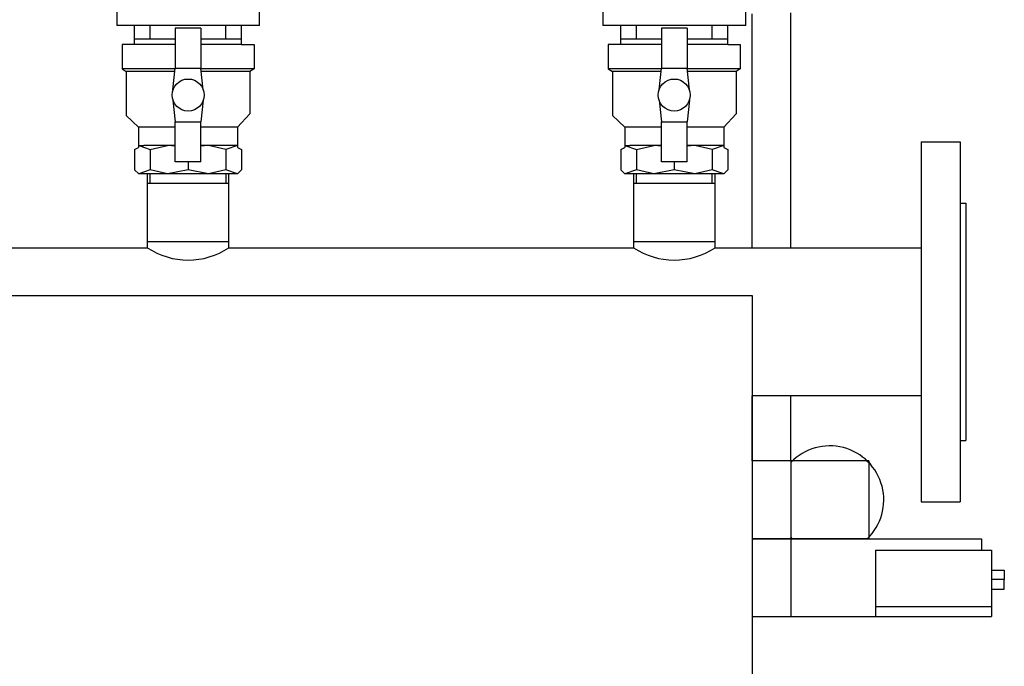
# Model space of a CAD drawing. Header units: inches. Extents: x -281236 to -70395, y 38777 to 102341.
# Tile 40 of 244: x -139533 to -139483, y 41483 to 41517. Entities that reach past the tile are written whole.
import ezdxf

# ---------------------------------------------------------------- set-up
doc = ezdxf.new("R2010")
doc.units = ezdxf.units.IN
doc.header["$MEASUREMENT"] = 0
doc.layers.add('Cieniutko', color=8, linetype='Continuous')

msp = doc.modelspace()

# ---------------------------------------------------------------- linework, layer by layer
at = {"layer": 'Cieniutko'}
for p, q in [((-139528.485, 41520.757), (-139528.485, 41516.222)), ((-139521.135, 41516.222), (-139521.135, 41520.757)), ((-139503.485, 41520.757), (-139503.485, 41516.222)), ((-139496.135, 41516.222), (-139496.135, 41520.757)), ((-139495.81, 41504.803), (-139495.81, 41516.822)), ((-139493.81, 41504.803), (-139493.81, 41516.872)), ((-139521.135, 41516.222), (-139528.485, 41516.222)), ((-139527.562, 41515.244), (-139527.562, 41516.222)), ((-139526.756, 41515.536), (-139526.756, 41516.222)), ((-139525.468, 41516.081), (-139525.468, 41514.024)), ((-139524.151, 41516.081), (-139525.468, 41516.081)), ((-139524.151, 41516.081), (-139524.151, 41514.024)), ((-139522.864, 41515.536), (-139522.864, 41516.222)), ((-139522.057, 41515.244), (-139522.057, 41516.222)), ((-139496.135, 41516.222), (-139503.485, 41516.222)), ((-139502.562, 41515.244), (-139502.562, 41516.222)), ((-139501.756, 41515.536), (-139501.756, 41516.222)), ((-139500.468, 41516.081), (-139500.468, 41514.024)), ((-139499.151, 41516.081), (-139500.468, 41516.081)), ((-139499.151, 41516.081), (-139499.151, 41514.024)), ((-139497.864, 41515.536), (-139497.864, 41516.222)), ((-139497.057, 41515.244), (-139497.057, 41516.222)), ((-139527.562, 41515.536), (-139525.468, 41515.536)), ((-139524.151, 41515.536), (-139522.057, 41515.536)), ((-139502.562, 41515.536), (-139500.468, 41515.536)), ((-139499.151, 41515.536), (-139497.057, 41515.536)), ((-139527.562, 41515.244), (-139528.202, 41515.244)), ((-139528.202, 41515.244), (-139528.202, 41514.005)), ((-139525.468, 41515.244), (-139527.562, 41515.244)), ((-139522.057, 41515.244), (-139524.151, 41515.244)), ((-139522.057, 41515.244), (-139522.057, 41515.244)), ((-139522.057, 41515.244), (-139521.63, 41515.244)), ((-139521.976, 41515.244), (-139521.418, 41515.244)), ((-139521.418, 41515.244), (-139521.418, 41514.005)), ((-139502.562, 41515.244), (-139503.202, 41515.244)), ((-139503.202, 41515.244), (-139503.202, 41514.005)), ((-139500.468, 41515.244), (-139502.562, 41515.244)), ((-139497.057, 41515.244), (-139499.151, 41515.244)), ((-139497.057, 41515.244), (-139497.057, 41515.244)), ((-139497.057, 41515.244), (-139496.63, 41515.244)), ((-139496.976, 41515.244), (-139496.418, 41515.244)), ((-139496.418, 41515.244), (-139496.418, 41514.005)), ((-139528.202, 41514.005), (-139527.99, 41513.867)), ((-139525.468, 41514.005), (-139528.202, 41514.005)), ((-139525.588, 41512.921), (-139525.468, 41514.024)), ((-139525.468, 41514.024), (-139524.151, 41514.024)), ((-139524.032, 41512.921), (-139524.151, 41514.024)), ((-139521.418, 41514.005), (-139524.151, 41514.005)), ((-139521.418, 41514.005), (-139521.63, 41513.867)), ((-139503.202, 41514.005), (-139502.99, 41513.867)), ((-139500.468, 41514.005), (-139503.202, 41514.005)), ((-139500.588, 41512.921), (-139500.468, 41514.024)), ((-139500.468, 41514.024), (-139499.151, 41514.024)), ((-139499.032, 41512.921), (-139499.151, 41514.024)), ((-139496.418, 41514.005), (-139499.151, 41514.005)), ((-139496.418, 41514.005), (-139496.63, 41513.867)), ((-139527.99, 41513.867), (-139527.99, 41511.599)), ((-139525.468, 41513.867), (-139527.99, 41513.867)), ((-139521.63, 41513.867), (-139524.151, 41513.867)), ((-139521.63, 41513.867), (-139521.63, 41513.66)), ((-139521.63, 41513.66), (-139521.63, 41511.689)), ((-139502.99, 41513.867), (-139502.99, 41511.599)), ((-139500.468, 41513.867), (-139502.99, 41513.867)), ((-139496.63, 41513.867), (-139499.151, 41513.867)), ((-139496.63, 41513.867), (-139496.63, 41513.66)), ((-139496.63, 41513.66), (-139496.63, 41511.689)), ((-139525.588, 41512.384), (-139525.468, 41511.281)), ((-139524.032, 41512.384), (-139524.151, 41511.281)), ((-139500.588, 41512.384), (-139500.468, 41511.281)), ((-139499.032, 41512.384), (-139499.151, 41511.281)), ((-139527.99, 41511.599), (-139527.354, 41511)), ((-139521.63, 41511.689), (-139522.266, 41511)), ((-139502.99, 41511.599), (-139502.354, 41511)), ((-139496.63, 41511.689), (-139497.266, 41511)), ((-139527.354, 41511), (-139527.354, 41509.96)), ((-139525.468, 41511), (-139527.354, 41511)), ((-139525.468, 41511.281), (-139524.151, 41511.281)), ((-139525.468, 41509.224), (-139525.468, 41511.281)), ((-139524.151, 41509.224), (-139524.151, 41511.281)), ((-139522.266, 41511), (-139524.151, 41511)), ((-139522.266, 41511), (-139522.266, 41509.96)), ((-139502.354, 41511), (-139502.354, 41509.96)), ((-139500.468, 41511), (-139502.354, 41511)), ((-139500.468, 41511.281), (-139499.151, 41511.281)), ((-139500.468, 41509.224), (-139500.468, 41511.281)), ((-139499.151, 41509.224), (-139499.151, 41511.281)), ((-139497.266, 41511), (-139499.151, 41511)), ((-139497.266, 41511), (-139497.266, 41509.96)), ((-139527.562, 41509.852), (-139527.354, 41509.96)), ((-139527.353, 41510.06), (-139527.354, 41509.96)), ((-139527.353, 41510.06), (-139527.088, 41510.06)), ((-139527.353, 41510.06), (-139526.756, 41509.852)), ((-139525.468, 41510.06), (-139527.088, 41510.06)), ((-139526.756, 41509.852), (-139525.864, 41510.06)), ((-139525.468, 41510.017), (-139525.864, 41510.06)), ((-139522.531, 41510.06), (-139524.151, 41510.06)), ((-139523.755, 41510.06), (-139524.151, 41510.017)), ((-139522.864, 41509.852), (-139523.755, 41510.06)), ((-139522.266, 41510.06), (-139522.864, 41509.852)), ((-139522.266, 41510.06), (-139522.531, 41510.06)), ((-139522.266, 41510.06), (-139522.266, 41509.96)), ((-139522.266, 41509.96), (-139522.057, 41509.852)), ((-139502.562, 41509.852), (-139502.354, 41509.96)), ((-139502.353, 41510.06), (-139502.354, 41509.96)), ((-139502.353, 41510.06), (-139502.088, 41510.06)), ((-139502.353, 41510.06), (-139501.756, 41509.852)), ((-139500.468, 41510.06), (-139502.088, 41510.06)), ((-139501.756, 41509.852), (-139500.864, 41510.06)), ((-139500.468, 41510.017), (-139500.864, 41510.06)), ((-139497.531, 41510.06), (-139499.151, 41510.06)), ((-139498.755, 41510.06), (-139499.151, 41510.017)), ((-139497.864, 41509.852), (-139498.755, 41510.06)), ((-139497.266, 41510.06), (-139497.864, 41509.852)), ((-139497.266, 41510.06), (-139497.531, 41510.06)), ((-139497.266, 41510.06), (-139497.266, 41509.96)), ((-139497.266, 41509.96), (-139497.057, 41509.852)), ((-139487.11, 41510.248), (-139487.11, 41491.748)), ((-139487.11, 41510.248), (-139485.11, 41510.248)), ((-139485.11, 41510.248), (-139485.11, 41491.748)), ((-139527.562, 41509.852), (-139527.562, 41508.811)), ((-139526.756, 41509.852), (-139526.756, 41508.811)), ((-139522.864, 41509.852), (-139522.864, 41508.811)), ((-139522.057, 41509.852), (-139522.057, 41508.811)), ((-139502.562, 41509.852), (-139502.562, 41508.811)), ((-139501.756, 41509.852), (-139501.756, 41508.811)), ((-139497.864, 41509.852), (-139497.864, 41508.811)), ((-139497.057, 41509.852), (-139497.057, 41508.811)), ((-139524.151, 41509.224), (-139525.468, 41509.224)), ((-139524.81, 41509.224), (-139524.81, 41508.811)), ((-139499.151, 41509.224), (-139500.468, 41509.224)), ((-139499.81, 41509.224), (-139499.81, 41508.811)), ((-139527.353, 41508.602), (-139527.562, 41508.811)), ((-139526.756, 41508.811), (-139527.353, 41508.602)), ((-139522.266, 41508.602), (-139527.353, 41508.602)), ((-139526.91, 41508.602), (-139526.91, 41504.803)), ((-139526.76, 41508.103), (-139526.76, 41508.602)), ((-139525.864, 41508.602), (-139526.756, 41508.811)), ((-139524.81, 41508.811), (-139525.864, 41508.602)), ((-139523.755, 41508.602), (-139524.81, 41508.811)), ((-139522.864, 41508.811), (-139523.755, 41508.602)), ((-139522.266, 41508.602), (-139522.864, 41508.811)), ((-139522.86, 41508.103), (-139522.86, 41508.602)), ((-139522.71, 41504.803), (-139522.71, 41508.602)), ((-139522.057, 41508.811), (-139522.266, 41508.602)), ((-139502.353, 41508.602), (-139502.562, 41508.811)), ((-139501.756, 41508.811), (-139502.353, 41508.602)), ((-139497.266, 41508.602), (-139502.353, 41508.602)), ((-139501.91, 41508.602), (-139501.91, 41504.803)), ((-139501.76, 41508.103), (-139501.76, 41508.602)), ((-139500.864, 41508.602), (-139501.756, 41508.811)), ((-139499.81, 41508.811), (-139500.864, 41508.602)), ((-139498.755, 41508.602), (-139499.81, 41508.811)), ((-139497.864, 41508.811), (-139498.755, 41508.602)), ((-139497.266, 41508.602), (-139497.864, 41508.811)), ((-139497.86, 41508.103), (-139497.86, 41508.602)), ((-139497.71, 41504.803), (-139497.71, 41508.602)), ((-139497.057, 41508.811), (-139497.266, 41508.602)), ((-139522.71, 41508.103), (-139526.91, 41508.103)), ((-139497.71, 41508.103), (-139501.91, 41508.103)), ((-139485.11, 41507.098), (-139484.81, 41507.098)), ((-139484.81, 41507.098), (-139484.81, 41494.898)), ((-139522.71, 41505.103), (-139526.91, 41505.103)), ((-139497.71, 41505.103), (-139501.91, 41505.103)), ((-139547.71, 41504.803), (-139526.91, 41504.803)), ((-139522.71, 41504.803), (-139501.91, 41504.803)), ((-139497.71, 41504.803), (-139487.11, 41504.803)), ((-139555.81, 41502.347), (-139495.81, 41502.347)), ((-139495.81, 41502.347), (-139495.81, 41473.547)), ((-139495.81, 41493.847), (-139495.81, 41497.193)), ((-139487.11, 41497.193), (-139495.81, 41497.193)), ((-139493.81, 41493.847), (-139493.81, 41497.193)), ((-139485.11, 41494.898), (-139484.81, 41494.898)), ((-139489.81, 41493.848), (-139495.81, 41493.848)), ((-139493.81, 41493.847), (-139495.81, 41493.847)), ((-139495.81, 41493.847), (-139495.81, 41489.847)), ((-139493.81, 41493.847), (-139493.81, 41489.847)), ((-139489.81, 41493.848), (-139489.81, 41489.848)), ((-139487.11, 41491.748), (-139485.11, 41491.748)), ((-139489.81, 41489.848), (-139495.81, 41489.848)), ((-139495.81, 41489.847), (-139484.01, 41489.847)), ((-139493.81, 41489.847), (-139493.81, 41485.847)), ((-139484.01, 41489.847), (-139484.01, 41489.262)), ((-139489.46, 41489.262), (-139483.487, 41489.262)), ((-139489.46, 41489.262), (-139489.46, 41485.847)), ((-139483.487, 41489.262), (-139483.487, 41485.847)), ((-139483.487, 41488.235), (-139482.836, 41488.235)), ((-139482.836, 41488.235), (-139482.836, 41487.75)), ((-139482.836, 41487.75), (-139483.487, 41487.75)), ((-139482.836, 41487.266), (-139482.836, 41487.75)), ((-139483.487, 41487.266), (-139482.836, 41487.266)), ((-139489.46, 41486.37), (-139483.487, 41486.37)), ((-139495.81, 41485.847), (-139484.01, 41485.847)), ((-139489.46, 41485.847), (-139483.487, 41485.847)), ((-139484.01, 41485.847), (-139484.01, 41485.847))]:
    msp.add_line(p, q, dxfattribs=at)
for centre in [(-139524.81, 41512.652), (-139499.81, 41512.652)]:
    msp.add_circle(centre, 0.823, dxfattribs=at)
for centre, radius, start, end in [((-139524.81, 41507.976), 3.805, 236.5022, 303.4978), ((-139499.81, 41507.976), 3.805, 236.5022, 303.4978), ((-139491.81, 41491.848), 2.775, 313.8734, 136.111), ((-139491.81, 41491.848), 2.775, 223.889, 226.1266)]:
    msp.add_arc(centre, radius, start, end, dxfattribs=at)

doc.saveas('drawing.dxf')
